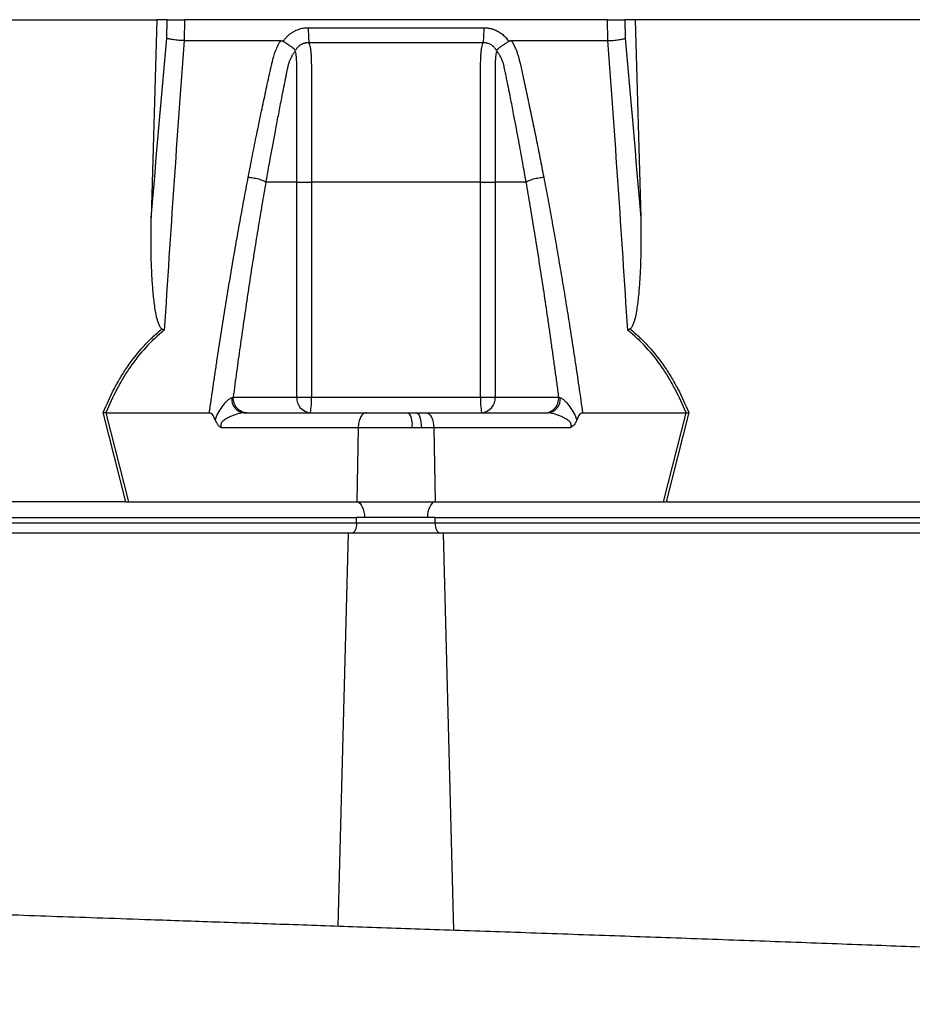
# Model space of a CAD drawing. Header units: millimetres. Extents: x 571 to 2569, y 611 to 2775.
# Tile 14 of 20: x 2029 to 2199, y 1122 to 1310. Entities that reach past the tile are written whole.
import ezdxf

# ---------------------------------------------------------------- set-up
doc = ezdxf.new("R2010")
doc.units = ezdxf.units.MM

msp = doc.modelspace()

# ---------------------------------------------------------------- linework, layer by layer
at = {"color": 7, "linetype": 'Continuous', "lineweight": 25}
for p, q in [((1998.71, 1309.61), (2055.1, 1309.61)), ((2055.1, 1309.61), (2054.02, 1271.81)), ((2057.04, 1309.61), (2055.1, 1309.61)), ((2057.01, 1306.06), (2057.04, 1309.61)), ((2060.33, 1309.61), (2060.29, 1305.61)), ((2141.08, 1309.61), (2060.33, 1309.61)), ((2141.12, 1305.61), (2141.08, 1309.61)), ((2144.36, 1309.61), (2144.4, 1306.06)), ((2146.31, 1309.61), (2144.36, 1309.61)), ((2146.31, 1309.61), (2147.39, 1271.81)), ((2202.7, 1309.61), (2146.31, 1309.61)), ((2079.2, 1305.47), (2079.29, 1305.61)), ((2122.12, 1305.61), (2122.21, 1305.47)), ((2081.77, 1278.61), (2075.87, 1278.61)), ((2081.77, 1237.61), (2081.77, 1278.61)), ((2084.56, 1278.61), (2084.56, 1237.61)), ((2116.85, 1237.61), (2116.85, 1278.61)), ((2125.54, 1278.61), (2119.64, 1278.61)), ((2119.64, 1278.61), (2119.64, 1237.61)), ((2069.64, 1237.61), (2081.77, 1237.61)), ((2081.77, 1237.61), (2084.56, 1237.61)), ((2084.56, 1237.61), (2116.85, 1237.61)), ((2116.85, 1237.61), (2119.64, 1237.61)), ((2119.64, 1237.61), (2131.77, 1237.61)), ((2049.17, 1217.61), (2044.83, 1234.63)), ((2045.35, 1234.61), (2049.69, 1217.6)), ((2045.37, 1234.61), (2065.1, 1234.61)), ((2071.68, 1234.61), (2095, 1234.61)), ((2095, 1234.61), (2103.14, 1234.61)), ((2103.14, 1234.61), (2104.55, 1234.61)), ((2104.55, 1234.61), (2106.41, 1234.61)), ((2106.41, 1234.61), (2129.73, 1234.61)), ((2136.31, 1234.61), (2156.04, 1234.61)), ((2151.72, 1217.6), (2156.05, 1234.61)), ((2156.58, 1234.63), (2152.24, 1217.61)), ((2093.5, 1231.71), (2067.47, 1231.71)), ((2093.5, 1231.71), (2093.26, 1217.6)), ((2103.78, 1231.71), (2093.5, 1231.71)), ((2105.56, 1231.71), (2103.78, 1231.71)), ((2107.91, 1231.71), (2105.56, 1231.71)), ((2107.91, 1231.71), (2108.15, 1217.6)), ((2133.94, 1231.71), (2107.91, 1231.71)), ((2048.87, 1217.61), (1996.07, 1217.61)), ((2049.69, 1217.6), (2093.26, 1217.6)), ((2093.26, 1217.6), (2108.15, 1217.6)), ((2108.15, 1217.6), (2151.72, 1217.6)), ((2152.54, 1217.61), (2205.33, 1217.61)), ((1851.2, 1214.61), (2093.2, 1214.61)), ((1851.2, 1213.61), (2093.2, 1213.61)), ((2094.7, 1214.61), (2093.2, 1214.61)), ((2093.2, 1213.61), (2093.2, 1214.61)), ((2093.2, 1213.61), (2108.2, 1213.61)), ((2106.7, 1214.61), (2094.7, 1214.61)), ((2108.2, 1214.61), (2106.7, 1214.61)), ((2108.2, 1214.61), (2350.2, 1214.61)), ((2108.2, 1213.61), (2108.2, 1214.61)), ((2108.2, 1213.61), (2350.2, 1213.61)), ((2091.63, 1211.61), (1849.63, 1211.61)), ((2109.78, 1211.61), (2091.63, 1211.61)), ((2351.78, 1211.61), (2109.78, 1211.61))]:
    msp.add_line(p, q, dxfattribs=at)
at = {"color": 8, "linetype": 'Continuous', "lineweight": 25}
for p, q in [((2089.66, 1136.61), (2091.63, 1211.61)), ((2111.77, 1135.85), (2109.78, 1211.61))]:
    msp.add_line(p, q, dxfattribs=at)
at = {"color": 7, "linetype": 'Continuous', "lineweight": 25, "flags": 128}
for points in [[(2104.55, 1234.61), (2104.74, 1234.55), (2104.93, 1234.39), (2105.1, 1234.12), (2105.25, 1233.76), (2105.38, 1233.33), (2105.47, 1232.83), (2105.53, 1232.28), (2105.56, 1231.71)], [(2106.41, 1234.61), (2106.69, 1234.55), (2106.97, 1234.39), (2107.22, 1234.12), (2107.45, 1233.76), (2107.64, 1233.33), (2107.78, 1232.83), (2107.87, 1232.28), (2107.91, 1231.71)], [(2093.26, 1217.6), (2093.54, 1217.53), (2093.81, 1217.35), (2094.06, 1217.06), (2094.28, 1216.69), (2094.46, 1216.24), (2094.59, 1215.73), (2094.68, 1215.18), (2094.7, 1214.61)], [(2108.15, 1217.6), (2107.87, 1217.53), (2107.59, 1217.35), (2107.34, 1217.06), (2107.13, 1216.69), (2106.95, 1216.24), (2106.81, 1215.73), (2106.73, 1215.18), (2106.7, 1214.61)], [(2093.2, 1213.61), (2093.18, 1213.22), (2093.13, 1212.84), (2093.04, 1212.49), (2092.91, 1212.19), (2092.76, 1211.94), (2092.59, 1211.76), (2092.4, 1211.64), (2092.2, 1211.61)], [(2109.2, 1211.61), (2109.01, 1211.64), (2108.82, 1211.76), (2108.65, 1211.94), (2108.5, 1212.19), (2108.37, 1212.49), (2108.28, 1212.84), (2108.22, 1213.22), (2108.2, 1213.61)]]:
    msp.add_lwpolyline(points, dxfattribs=at)
at = {"color": 7, "linetype": 'Continuous', "lineweight": 25}
for centre, radius, start, end in [((2072.04, 1237.28), 2.7, 175.7146, 262.3682), ((2084.58, 1237.42), 2.82, 176.1887, 265.5981), ((2072.57, 1236.86), 12.01, 349.188, 3.5658), ((2128.84, 1236.86), 12.01, 176.4342, 190.812), ((2116.82, 1237.42), 2.82, 274.4019, 3.8113), ((2129.37, 1237.28), 2.7, 277.6318, 4.2854), ((2099.94, 1232.38), 3.89, 350.0901, 34.8382)]:
    msp.add_arc(centre, radius, start, end, dxfattribs=at)
for centre, major_axis, start_param, end_param in [((2050.2, 1214.61), (16.23, -0.25), 1.637472, 1.655677), ((2151.21, 1214.61), (16.23, 0.25), 1.485915, 1.504121)]:
    msp.add_ellipse(centre, major_axis=major_axis, ratio=0.184165, start_param=start_param, end_param=end_param, dxfattribs=at)
for points, knots in [([(2057.04, 1309.61), (2057.16, 1309.61), (2057.33, 1309.61), (2057.78, 1309.61), (2058.04, 1309.61), (2058.49, 1309.61), (2058.65, 1309.61), (2058.97, 1309.61), (2059.13, 1309.61), (2059.64, 1309.61), (2059.99, 1309.61), (2060.33, 1309.61)], [0, 0, 0, 0, 0.25, 0.25, 0.5, 0.5, 0.625, 0.625, 0.75, 0.75, 1, 1, 1, 1]), ([(2141.08, 1309.61), (2141.42, 1309.61), (2141.77, 1309.61), (2142.45, 1309.61), (2142.77, 1309.61), (2143.22, 1309.61), (2143.36, 1309.61), (2143.62, 1309.61), (2143.74, 1309.61), (2144.07, 1309.61), (2144.25, 1309.61), (2144.36, 1309.61)], [0, 0, 0, 0, 0.25, 0.25, 0.5, 0.5, 0.625, 0.625, 0.75, 0.75, 1, 1, 1, 1]), ([(2079.29, 1305.61), (2079.34, 1305.67), (2079.43, 1305.81), (2079.58, 1306), (2079.73, 1306.18), (2079.89, 1306.36), (2080.06, 1306.53), (2080.23, 1306.69), (2080.42, 1306.84), (2080.61, 1306.99), (2080.8, 1307.12), (2081.01, 1307.25), (2081.22, 1307.37), (2081.44, 1307.49), (2081.73, 1307.62), (2082.1, 1307.77), (2082.55, 1307.91), (2083.02, 1308.01), (2083.49, 1308.07), (2083.81, 1308.07), (2083.97, 1308.08)], [0, 0, 0, 0, 0.044249, 0.088104, 0.131646, 0.174957, 0.218124, 0.261231, 0.304365, 0.347611, 0.391054, 0.434778, 0.478866, 0.523398, 0.568452, 0.654809, 0.74053, 0.826228, 0.912518, 1, 1, 1, 1]), ([(2083.97, 1308.08), (2083.97, 1307.79), (2083.97, 1307.5), (2083.98, 1306.91), (2083.99, 1306.63), (2084.01, 1306.1), (2084.03, 1305.87), (2084.06, 1305.48), (2084.07, 1305.33), (2084.09, 1305.22)], [0, 0, 0, 0, 0.25, 0.25, 0.5, 0.5, 0.75, 0.75, 1, 1, 1, 1]), ([(2117.44, 1308.08), (2117.44, 1307.79), (2117.44, 1307.5), (2117.43, 1306.91), (2117.42, 1306.63), (2117.4, 1306.1), (2117.38, 1305.87), (2117.35, 1305.48), (2117.34, 1305.33), (2117.32, 1305.22)], [0, 0, 0, 0, 0.25, 0.25, 0.5, 0.5, 0.75, 0.75, 1, 1, 1, 1]), ([(2117.44, 1308.08), (2117.52, 1308.08), (2117.68, 1308.07), (2117.92, 1308.06), (2118.15, 1308.03), (2118.39, 1308), (2118.62, 1307.96), (2118.85, 1307.9), (2119.08, 1307.84), (2119.3, 1307.77), (2119.53, 1307.68), (2119.81, 1307.56), (2120.16, 1307.4), (2120.55, 1307.17), (2120.91, 1306.91), (2121.25, 1306.62), (2121.57, 1306.31), (2121.86, 1305.97), (2122.03, 1305.73), (2122.12, 1305.61)], [0, 0, 0, 0, 0.043926, 0.087482, 0.130742, 0.173781, 0.216675, 0.259499, 0.302332, 0.345249, 0.388327, 0.431642, 0.51487, 0.596532, 0.677148, 0.757255, 0.837402, 0.918139, 1, 1, 1, 1]), ([(2060.29, 1305.61), (2059.95, 1305.62), (2059.6, 1305.63), (2058.92, 1305.69), (2058.59, 1305.72), (2058.15, 1305.78), (2058.01, 1305.81), (2057.75, 1305.85), (2057.63, 1305.88), (2057.41, 1305.93), (2057.31, 1305.95), (2057.14, 1306), (2057.07, 1306.03), (2057.01, 1306.06)], [0, 0, 0, 0, 0.25, 0.25, 0.5, 0.5, 0.625, 0.625, 0.75, 0.75, 0.875, 0.875, 1, 1, 1, 1]), ([(2141.12, 1305.61), (2141.46, 1305.62), (2141.81, 1305.63), (2142.49, 1305.69), (2142.81, 1305.72), (2143.26, 1305.78), (2143.4, 1305.81), (2143.66, 1305.85), (2143.78, 1305.88), (2144, 1305.93), (2144.1, 1305.95), (2144.27, 1306), (2144.34, 1306.03), (2144.4, 1306.06)], [0, 0, 0, 0, 0.25, 0.25, 0.5, 0.5, 0.625, 0.625, 0.75, 0.75, 0.875, 0.875, 1, 1, 1, 1]), ([(2060.31, 1305.61), (2059.61, 1296.46), (2058.94, 1287.28), (2057.68, 1268.86), (2057.07, 1259.62), (2056.5, 1250.37)], [0, 0, 0, 0, 0.5, 0.5, 1, 1, 1, 1]), ([(2072.52, 1279.57), (2072.65, 1280.25), (2072.91, 1281.63), (2073.32, 1283.68), (2073.72, 1285.71), (2074.13, 1287.74), (2074.67, 1290.35), (2075.34, 1293.55), (2076.02, 1296.71), (2076.57, 1299.22), (2076.9, 1300.71), (2077.15, 1301.77), (2077.3, 1302.37), (2077.45, 1302.89), (2077.61, 1303.39), (2077.82, 1303.92), (2078.08, 1304.49), (2078.36, 1305.05), (2078.58, 1305.42), (2078.69, 1305.61)], [0, 0, 0, 0, 0.077777, 0.1552, 0.232272, 0.308995, 0.385372, 0.530526, 0.674474, 0.747423, 0.819615, 0.846383, 0.869761, 0.889755, 0.906383, 0.929523, 0.9528, 0.976272, 1, 1, 1, 1]), ([(2078.69, 1305.61), (2078.72, 1305.6), (2078.8, 1305.6), (2078.91, 1305.59), (2079.01, 1305.56), (2079.11, 1305.52), (2079.17, 1305.49), (2079.2, 1305.47)], [0, 0, 0, 0, 0.212576, 0.416535, 0.614103, 0.807726, 1, 1, 1, 1]), ([(2079.2, 1305.47), (2079.25, 1305.44), (2079.35, 1305.38), (2079.49, 1305.29), (2079.62, 1305.21), (2079.76, 1305.12), (2079.89, 1305.04), (2080.01, 1304.96), (2080.13, 1304.88), (2080.24, 1304.8), (2080.4, 1304.69), (2080.59, 1304.56), (2080.8, 1304.4), (2080.98, 1304.27), (2081.13, 1304.15), (2081.25, 1304.05), (2081.34, 1303.97), (2081.41, 1303.89), (2081.46, 1303.83), (2081.49, 1303.77), (2081.5, 1303.72), (2081.51, 1303.7)], [0, 0, 0, 0, 0.048717, 0.096614, 0.143569, 0.18947, 0.234212, 0.277701, 0.319851, 0.360589, 0.399847, 0.496372, 0.584985, 0.665278, 0.737075, 0.800396, 0.855408, 0.902399, 0.941768, 0.974049, 1, 1, 1, 1]), ([(2084.09, 1305.22), (2084.03, 1305.22), (2083.92, 1305.22), (2083.75, 1305.21), (2083.58, 1305.19), (2083.42, 1305.16), (2083.26, 1305.12), (2083.1, 1305.07), (2082.94, 1305.01), (2082.7, 1304.9), (2082.42, 1304.74), (2082.12, 1304.5), (2081.89, 1304.27), (2081.72, 1304.05), (2081.6, 1303.86), (2081.55, 1303.75), (2081.52, 1303.7)], [0, 0, 0, 0, 0.053547, 0.106992, 0.160359, 0.213674, 0.266961, 0.320245, 0.373552, 0.426905, 0.564401, 0.685189, 0.789243, 0.876461, 0.946727, 1, 1, 1, 1]), ([(2117.32, 1305.22), (2116.03, 1305.22), (2113.28, 1305.22), (2109.3, 1305.22), (2105.08, 1305.22), (2102.21, 1305.22), (2099.2, 1305.22), (2096.33, 1305.22), (2092.11, 1305.22), (2088.12, 1305.22), (2085.38, 1305.22), (2084.09, 1305.22)], [0.758909, 0.758909, 0.758909, 0.758909, 0.7820302, 0.8131687, 0.8443073, 0.8754458, 0.8754458, 0.9065844, 0.9377229, 0.9688615, 0.9919828, 0.9919828, 0.9919828, 0.9919828]), ([(2084.09, 1305.22), (2084.14, 1305.1), (2084.18, 1304.97), (2084.27, 1304.65), (2084.3, 1304.47), (2084.37, 1304.08), (2084.4, 1303.86), (2084.45, 1303.39), (2084.47, 1303.15), (2084.51, 1302.63), (2084.52, 1302.36), (2084.54, 1301.81), (2084.55, 1301.52), (2084.55, 1301.09), (2084.56, 1300.95), (2084.56, 1300.66), (2084.56, 1300.51), (2084.56, 1300.08), (2084.56, 1297.47), (2084.56, 1294.86), (2084.56, 1287.89), (2084.56, 1283.25), (2084.56, 1278.61)], [0, 0, 0, 0, 0.03125, 0.03125, 0.0625, 0.0625, 0.09375, 0.09375, 0.125, 0.125, 0.15625, 0.15625, 0.1875, 0.1875, 0.203125, 0.203125, 0.21875, 0.21875, 0.25, 0.5, 0.5, 1, 1, 1, 1]), ([(2116.85, 1278.61), (2116.85, 1283.25), (2116.85, 1287.89), (2116.85, 1294.86), (2116.85, 1297.47), (2116.85, 1300.08), (2116.85, 1300.52), (2116.85, 1300.66), (2116.85, 1300.95), (2116.85, 1301.1), (2116.86, 1301.53), (2116.87, 1301.81), (2116.89, 1302.36), (2116.9, 1302.64), (2116.94, 1303.15), (2116.96, 1303.4), (2117.01, 1303.86), (2117.04, 1304.08), (2117.1, 1304.47), (2117.14, 1304.65), (2117.22, 1304.97), (2117.27, 1305.11), (2117.32, 1305.22)], [0, 0, 0, 0, 0.5, 0.5, 0.75, 0.78125, 0.78125, 0.796875, 0.796875, 0.8125, 0.8125, 0.84375, 0.84375, 0.875, 0.875, 0.90625, 0.90625, 0.9375, 0.9375, 0.96875, 0.96875, 1, 1, 1, 1]), ([(2119.89, 1303.7), (2119.87, 1303.73), (2119.83, 1303.81), (2119.75, 1303.95), (2119.65, 1304.1), (2119.52, 1304.26), (2119.35, 1304.44), (2119.15, 1304.61), (2118.91, 1304.79), (2118.62, 1304.95), (2118.32, 1305.07), (2117.99, 1305.16), (2117.66, 1305.21), (2117.43, 1305.22), (2117.32, 1305.22)], [0, 0, 0, 0, 0.0385004, 0.0865115, 0.1440383, 0.2110463, 0.287486, 0.3733123, 0.4685004, 0.5730579, 0.6790438, 0.7853984, 0.8923179, 1, 1, 1, 1]), ([(2119.9, 1303.7), (2119.9, 1303.72), (2119.91, 1303.75), (2119.93, 1303.79), (2119.95, 1303.83), (2119.98, 1303.87), (2120.03, 1303.92), (2120.08, 1303.98), (2120.14, 1304.03), (2120.22, 1304.1), (2120.31, 1304.17), (2120.41, 1304.26), (2120.53, 1304.35), (2120.67, 1304.45), (2120.82, 1304.56), (2121, 1304.68), (2121.2, 1304.82), (2121.42, 1304.97), (2121.67, 1305.13), (2121.93, 1305.3), (2122.11, 1305.41), (2122.21, 1305.47)], [0, 0, 0, 0, 0.017192, 0.037345, 0.060751, 0.087633, 0.118168, 0.152501, 0.190751, 0.233016, 0.279364, 0.329835, 0.384429, 0.443107, 0.505774, 0.572278, 0.648628, 0.730166, 0.816364, 0.906569, 1, 1, 1, 1]), ([(2122.21, 1305.47), (2122.23, 1305.49), (2122.28, 1305.51), (2122.36, 1305.55), (2122.45, 1305.57), (2122.54, 1305.59), (2122.63, 1305.6), (2122.69, 1305.61), (2122.72, 1305.61)], [0, 0, 0, 0, 0.160202, 0.321039, 0.484027, 0.650625, 0.822199, 1, 1, 1, 1]), ([(2122.72, 1305.61), (2122.78, 1305.5), (2122.91, 1305.29), (2123.08, 1304.98), (2123.24, 1304.66), (2123.4, 1304.34), (2123.54, 1304.02), (2123.67, 1303.7), (2123.8, 1303.38), (2123.91, 1303.05), (2124.04, 1302.63), (2124.2, 1302.05), (2124.4, 1301.19), (2124.63, 1300.13), (2124.9, 1298.92), (2125.34, 1296.91), (2125.95, 1294.09), (2126.71, 1290.49), (2127.45, 1286.87), (2128.18, 1283.23), (2128.65, 1280.79), (2128.89, 1279.57)], [0, 0, 0, 0, 0.0134228, 0.0267382, 0.0399565, 0.0530881, 0.0661437, 0.0791341, 0.0920702, 0.1049632, 0.1178244, 0.141662, 0.1728313, 0.2170572, 0.2634911, 0.3121266, 0.4491557, 0.58733, 0.7237611, 0.8613131, 1, 1, 1, 1]), ([(2144.91, 1250.37), (2144.34, 1259.62), (2143.73, 1268.86), (2142.47, 1287.28), (2141.8, 1296.46), (2141.1, 1305.61)], [0, 0, 0, 0, 0.5, 0.5, 1, 1, 1, 1]), ([(2081.42, 1303.58), (2081.36, 1303.51), (2081.26, 1303.37), (2081.12, 1303.15), (2080.98, 1302.93), (2080.86, 1302.71), (2080.74, 1302.49), (2080.63, 1302.27), (2080.53, 1302.06), (2080.44, 1301.84), (2080.35, 1301.63), (2080.28, 1301.41), (2080.21, 1301.2), (2080.15, 1301), (2080.08, 1300.75), (2080.02, 1300.46), (2079.94, 1300.13), (2079.87, 1299.8), (2079.8, 1299.46), (2079.75, 1299.18), (2079.71, 1298.94), (2079.66, 1298.71), (2079.6, 1298.4), (2079.52, 1298.01), (2079.35, 1297.18), (2079.1, 1295.94), (2078.78, 1294.34), (2078.48, 1292.79), (2078.1, 1290.81), (2077.64, 1288.42), (2077.13, 1285.68), (2076.67, 1283.14), (2076.25, 1280.81), (2075.99, 1279.32), (2075.87, 1278.61)], [0, 0, 0, 0, 0.010662, 0.021198, 0.031594, 0.041839, 0.051919, 0.061821, 0.071533, 0.08104, 0.09033, 0.099392, 0.108213, 0.116783, 0.125091, 0.138719, 0.152205, 0.165558, 0.178786, 0.1919, 0.198167, 0.207477, 0.219813, 0.235151, 0.25346, 0.319418, 0.382864, 0.443812, 0.502275, 0.618272, 0.726011, 0.825493, 0.916782, 1, 1, 1, 1]), ([(2081.77, 1278.61), (2081.77, 1282.84), (2081.77, 1287.07), (2081.77, 1293.42), (2081.77, 1296.06), (2081.77, 1298.97), (2081.77, 1299.9), (2081.77, 1300.29), (2081.77, 1300.56), (2081.77, 1300.69), (2081.77, 1301.09), (2081.77, 1301.35), (2081.75, 1301.86), (2081.74, 1302.11), (2081.7, 1302.58), (2081.67, 1302.81), (2081.62, 1303.11), (2081.6, 1303.2), (2081.55, 1303.37), (2081.51, 1303.45), (2081.48, 1303.51)], [0, 0, 0, 0, 0.5, 0.5, 0.75, 0.8125, 0.84375, 0.859375, 0.859375, 0.875, 0.875, 0.90625, 0.90625, 0.9375, 0.9375, 0.96875, 0.96875, 0.984375, 0.984375, 1, 1, 1, 1]), ([(2119.94, 1303.52), (2119.86, 1303.41), (2119.81, 1303.23), (2119.74, 1302.84), (2119.71, 1302.61), (2119.67, 1302.14), (2119.66, 1301.89), (2119.64, 1301.38), (2119.64, 1301.12), (2119.64, 1300.72), (2119.64, 1300.59), (2119.64, 1300.33), (2119.64, 1299.93), (2119.64, 1299), (2119.64, 1296.09), (2119.64, 1289.2), (2119.64, 1282.84), (2119.64, 1278.61)], [0, 0, 0, 0, 0.03125, 0.03125, 0.0625, 0.0625, 0.09375, 0.09375, 0.125, 0.125, 0.140625, 0.140625, 0.15625, 0.1875, 0.25, 0.5, 1, 1, 1, 1]), ([(2125.54, 1278.61), (2125.32, 1279.83), (2124.86, 1282.47), (2124.09, 1286.69), (2123.43, 1290.19), (2122.93, 1292.79), (2122.63, 1294.33), (2122.31, 1295.93), (2122.06, 1297.19), (2121.87, 1298.1), (2121.76, 1298.64), (2121.65, 1299.18), (2121.54, 1299.71), (2121.43, 1300.25), (2121.34, 1300.68), (2121.27, 1301), (2121.2, 1301.23), (2121.12, 1301.47), (2121.03, 1301.71), (2120.93, 1301.96), (2120.81, 1302.22), (2120.68, 1302.49), (2120.53, 1302.76), (2120.37, 1303.04), (2120.19, 1303.31), (2120.06, 1303.49), (2119.99, 1303.58)], [0, 0, 0, 0, 0.143085, 0.308796, 0.497427, 0.555835, 0.616742, 0.680167, 0.746121, 0.767405, 0.788723, 0.810074, 0.831456, 0.852865, 0.874301, 0.883002, 0.892336, 0.902282, 0.912815, 0.923904, 0.935514, 0.947608, 0.960145, 0.973084, 0.986383, 1, 1, 1, 1]), ([(2065.1, 1234.61), (2065.22, 1235.44), (2065.45, 1237.11), (2065.82, 1239.61), (2066.18, 1242.08), (2066.55, 1244.55), (2066.92, 1246.99), (2067.3, 1249.42), (2067.68, 1251.84), (2068.06, 1254.24), (2068.45, 1256.62), (2068.84, 1258.98), (2069.23, 1261.34), (2069.63, 1263.67), (2070.03, 1265.99), (2070.44, 1268.29), (2070.84, 1270.58), (2071.26, 1272.85), (2071.67, 1275.1), (2072.09, 1277.34), (2072.37, 1278.82), (2072.52, 1279.57)], [0, 0, 0, 0, 0.055211, 0.110128, 0.164753, 0.219086, 0.273129, 0.326884, 0.38035, 0.43353, 0.486425, 0.539036, 0.591365, 0.643413, 0.695181, 0.746671, 0.797884, 0.848822, 0.899487, 0.949879, 1, 1, 1, 1]), ([(2072.52, 1279.57), (2072.81, 1279.54), (2073.13, 1279.5), (2073.79, 1279.38), (2074.13, 1279.31), (2074.76, 1279.13), (2075.04, 1279.02), (2075.53, 1278.81), (2075.72, 1278.71), (2075.87, 1278.61)], [0, 0, 0, 0, 0.25, 0.25, 0.5, 0.5, 0.75, 0.75, 1, 1, 1, 1]), ([(2125.54, 1278.61), (2125.68, 1278.71), (2125.88, 1278.81), (2126.36, 1279.02), (2126.65, 1279.13), (2127.28, 1279.31), (2127.61, 1279.38), (2128.27, 1279.5), (2128.6, 1279.54), (2128.89, 1279.57)], [0, 0, 0, 0, 0.25, 0.25, 0.5, 0.5, 0.75, 0.75, 1, 1, 1, 1]), ([(2128.89, 1279.57), (2129.02, 1278.9), (2129.28, 1277.55), (2129.66, 1275.53), (2130.03, 1273.49), (2130.41, 1271.44), (2130.78, 1269.38), (2131.15, 1267.31), (2131.51, 1265.22), (2131.87, 1263.12), (2132.23, 1261), (2132.59, 1258.87), (2132.94, 1256.73), (2133.29, 1254.58), (2133.64, 1252.41), (2133.98, 1250.23), (2134.33, 1248.04), (2134.66, 1245.83), (2135, 1243.61), (2135.33, 1241.38), (2135.66, 1239.13), (2135.99, 1236.87), (2136.2, 1235.36), (2136.31, 1234.61)], [0, 0, 0, 0, 0.045336, 0.090894, 0.136674, 0.182678, 0.228907, 0.275362, 0.322044, 0.368954, 0.416093, 0.463462, 0.511063, 0.558896, 0.606962, 0.655262, 0.703798, 0.752569, 0.801578, 0.850824, 0.900309, 0.950034, 1, 1, 1, 1]), ([(2075.87, 1278.61), (2075.75, 1277.9), (2075.5, 1276.47), (2075.13, 1274.32), (2074.77, 1272.15), (2074.41, 1269.97), (2074.05, 1267.77), (2073.69, 1265.55), (2073.34, 1263.32), (2072.99, 1261.07), (2072.64, 1258.8), (2072.3, 1256.51), (2071.96, 1254.21), (2071.62, 1251.89), (2071.28, 1249.55), (2070.95, 1247.19), (2070.62, 1244.82), (2070.29, 1242.43), (2069.96, 1240.02), (2069.75, 1238.41), (2069.64, 1237.61)], [0, 0, 0, 0, 0.052635, 0.105609, 0.158921, 0.212573, 0.266566, 0.320902, 0.375581, 0.430604, 0.485973, 0.541688, 0.597751, 0.654162, 0.710923, 0.768034, 0.825496, 0.883311, 0.941478, 1, 1, 1, 1]), ([(2081.77, 1278.61), (2082.05, 1278.61), (2082.46, 1278.61), (2083.44, 1278.61), (2084, 1278.61), (2084.56, 1278.61)], [0, 0, 0, 0, 0.5, 0.5, 1, 1, 1, 1]), ([(2116.85, 1278.61), (2117.4, 1278.61), (2117.97, 1278.61), (2118.95, 1278.61), (2119.36, 1278.61), (2119.64, 1278.61)], [0, 0, 0, 0, 0.5, 0.5, 1, 1, 1, 1]), ([(2131.77, 1237.61), (2131.66, 1238.46), (2131.43, 1240.17), (2131.08, 1242.71), (2130.73, 1245.24), (2130.38, 1247.75), (2130.03, 1250.24), (2129.67, 1252.71), (2129.31, 1255.16), (2128.95, 1257.59), (2128.58, 1260), (2128.21, 1262.39), (2127.84, 1264.77), (2127.46, 1267.12), (2127.08, 1269.45), (2126.7, 1271.77), (2126.32, 1274.07), (2125.93, 1276.34), (2125.67, 1277.85), (2125.54, 1278.61)], [0, 0, 0, 0, 0.061953, 0.123509, 0.18467, 0.245435, 0.305808, 0.365787, 0.425376, 0.484574, 0.543383, 0.601804, 0.659839, 0.717488, 0.774753, 0.831636, 0.888137, 0.944258, 1, 1, 1, 1]), ([(2056.05, 1250.6), (2055.95, 1250.65), (2055.88, 1250.73), (2055.74, 1250.91), (2055.68, 1251), (2055.53, 1251.29), (2055.45, 1251.5), (2055.23, 1252.13), (2055.12, 1252.56), (2054.93, 1253.44), (2054.85, 1253.88), (2054.7, 1254.76), (2054.64, 1255.21), (2054.47, 1256.54), (2054.38, 1257.43), (2054.24, 1259.22), (2054.18, 1260.12), (2054.03, 1262.81), (2053.98, 1264.6), (2053.95, 1268.21), (2053.97, 1270.01), (2054.02, 1271.81)], [0, 0, 0, 0, 0.015625, 0.015625, 0.03125, 0.03125, 0.0625, 0.0625, 0.125, 0.125, 0.1875, 0.1875, 0.25, 0.25, 0.375, 0.375, 0.5, 0.5, 0.75, 0.75, 1, 1, 1, 1]), ([(2147.39, 1271.81), (2147.44, 1270.01), (2147.46, 1268.21), (2147.42, 1264.6), (2147.37, 1262.8), (2147.23, 1260.11), (2147.17, 1259.21), (2147.02, 1257.42), (2146.94, 1256.53), (2146.77, 1255.19), (2146.7, 1254.75), (2146.56, 1253.86), (2146.48, 1253.42), (2146.29, 1252.55), (2146.18, 1252.12), (2145.96, 1251.49), (2145.88, 1251.29), (2145.72, 1251), (2145.67, 1250.91), (2145.53, 1250.73), (2145.45, 1250.65), (2145.36, 1250.6)], [0, 0, 0, 0, 0.25, 0.25, 0.5, 0.5, 0.625, 0.625, 0.75, 0.75, 0.8125, 0.8125, 0.875, 0.875, 0.9375, 0.9375, 0.96875, 0.96875, 0.984375, 0.984375, 1, 1, 1, 1]), ([(2044.83, 1234.63), (2045.46, 1236.16), (2046.16, 1237.67), (2047.31, 1239.87), (2047.71, 1240.59), (2048.56, 1242.01), (2049, 1242.71), (2050.39, 1244.74), (2051.4, 1246.03), (2053.05, 1247.85), (2053.62, 1248.43), (2054.81, 1249.56), (2055.42, 1250.09), (2056.05, 1250.6)], [0, 0, 0, 0, 0.25, 0.25, 0.375, 0.375, 0.5, 0.5, 0.75, 0.75, 0.875, 0.875, 1, 1, 1, 1]), ([(2056.5, 1250.37), (2055.23, 1249.36), (2054.06, 1248.27), (2051.88, 1245.91), (2050.89, 1244.64), (2049.51, 1242.63), (2049.06, 1241.94), (2048.22, 1240.53), (2047.82, 1239.82), (2046.68, 1237.63), (2045.99, 1236.13), (2045.37, 1234.61)], [0, 0, 0, 0, 0.25, 0.25, 0.5, 0.5, 0.625, 0.625, 0.75, 0.75, 1, 1, 1, 1]), ([(2156.04, 1234.61), (2155.42, 1236.13), (2154.73, 1237.63), (2153.59, 1239.81), (2153.19, 1240.53), (2152.35, 1241.94), (2151.91, 1242.63), (2150.53, 1244.64), (2149.53, 1245.91), (2147.35, 1248.27), (2146.18, 1249.36), (2144.91, 1250.37)], [0, 0, 0, 0, 0.25, 0.25, 0.375, 0.375, 0.5, 0.5, 0.75, 0.75, 1, 1, 1, 1]), ([(2145.36, 1250.6), (2145.99, 1250.09), (2146.6, 1249.55), (2147.79, 1248.43), (2148.36, 1247.85), (2150.01, 1246.03), (2151.02, 1244.74), (2152.41, 1242.7), (2152.85, 1242), (2153.7, 1240.58), (2154.1, 1239.86), (2155.25, 1237.67), (2155.95, 1236.16), (2156.58, 1234.63)], [0, 0, 0, 0, 0.125, 0.125, 0.25, 0.25, 0.5, 0.5, 0.625, 0.625, 0.75, 0.75, 1, 1, 1, 1]), ([(2066.21, 1233.2), (2066.35, 1233.66), (2066.54, 1234.11), (2067, 1234.96), (2067.25, 1235.36), (2067.8, 1236.12), (2068.1, 1236.48), (2068.56, 1236.95), (2068.72, 1237.09), (2069.03, 1237.33), (2069.19, 1237.43), (2069.34, 1237.48)], [0, 0, 0, 0, 0.25, 0.25, 0.5, 0.5, 0.75, 0.75, 0.875, 0.875, 1, 1, 1, 1]), ([(2072.24, 1234.61), (2071.9, 1234.61), (2071.56, 1234.68), (2070.93, 1234.98), (2070.64, 1235.21), (2070.16, 1235.76), (2069.97, 1236.09), (2069.71, 1236.82), (2069.64, 1237.21), (2069.64, 1237.61)], [0, 0, 0, 0, 0.25, 0.25, 0.5, 0.5, 0.75, 0.75, 1, 1, 1, 1]), ([(2129.17, 1234.61), (2129.51, 1234.61), (2129.85, 1234.68), (2130.48, 1234.98), (2130.77, 1235.21), (2131.25, 1235.76), (2131.44, 1236.09), (2131.7, 1236.82), (2131.77, 1237.21), (2131.77, 1237.61)], [0, 0, 0, 0, 0.25, 0.25, 0.5, 0.5, 0.75, 0.75, 1, 1, 1, 1]), ([(2132.07, 1237.48), (2132.22, 1237.43), (2132.37, 1237.33), (2132.69, 1237.09), (2132.85, 1236.95), (2133.31, 1236.48), (2133.61, 1236.12), (2134.16, 1235.36), (2134.41, 1234.96), (2134.86, 1234.11), (2135.06, 1233.66), (2135.2, 1233.2)], [0, 0, 0, 0, 0.125, 0.125, 0.25, 0.25, 0.5, 0.5, 0.75, 0.75, 1, 1, 1, 1]), ([(2066.21, 1233.2), (2066.1, 1233.5), (2065.97, 1233.8), (2065.72, 1234.2), (2065.63, 1234.33), (2065.45, 1234.48), (2065.39, 1234.52), (2065.26, 1234.58), (2065.19, 1234.6), (2065.11, 1234.61)], [0, 0, 0, 0, 0.5, 0.5, 0.75, 0.75, 0.875, 0.875, 1, 1, 1, 1]), ([(2071.68, 1234.61), (2071.63, 1234.61), (2071.58, 1234.6), (2071.48, 1234.6), (2071.43, 1234.59), (2071.27, 1234.57), (2071.16, 1234.55), (2070.82, 1234.49), (2070.59, 1234.42), (2069.89, 1234.2), (2069.41, 1234.02), (2068.74, 1233.69), (2068.51, 1233.58), (2068.08, 1233.32), (2067.87, 1233.18), (2067.59, 1232.93), (2067.5, 1232.83), (2067.36, 1232.63), (2067.3, 1232.51), (2067.25, 1232.27), (2067.27, 1232.14), (2067.34, 1231.91), (2067.4, 1231.81), (2067.47, 1231.71)], [0, 0, 0, 0, 0.03125, 0.03125, 0.0625, 0.0625, 0.125, 0.125, 0.25, 0.25, 0.5, 0.5, 0.625, 0.625, 0.75, 0.75, 0.8125, 0.8125, 0.875, 0.875, 0.9375, 0.9375, 1, 1, 1, 1]), ([(2095, 1234.61), (2094.83, 1234.61), (2094.64, 1234.54), (2094.28, 1234.26), (2094.11, 1234.04), (2093.81, 1233.48), (2093.7, 1233.14), (2093.55, 1232.43), (2093.51, 1232.06), (2093.5, 1231.71)], [0, 0, 0, 0, 0.25, 0.25, 0.5, 0.5, 0.75, 0.75, 1, 1, 1, 1]), ([(2133.94, 1231.71), (2134.01, 1231.81), (2134.07, 1231.91), (2134.14, 1232.14), (2134.15, 1232.27), (2134.11, 1232.51), (2134.05, 1232.63), (2133.9, 1232.83), (2133.82, 1232.92), (2133.54, 1233.18), (2133.33, 1233.32), (2132.89, 1233.58), (2132.67, 1233.69), (2132, 1234.02), (2131.52, 1234.2), (2130.82, 1234.42), (2130.59, 1234.49), (2130.25, 1234.55), (2130.14, 1234.57), (2129.93, 1234.6), (2129.82, 1234.61), (2129.73, 1234.61)], [0, 0, 0, 0, 0.0625, 0.0625, 0.125, 0.125, 0.1875, 0.1875, 0.25, 0.25, 0.375, 0.375, 0.5, 0.5, 0.75, 0.75, 0.875, 0.875, 0.9375, 0.9375, 1, 1, 1, 1]), ([(2136.31, 1234.61), (2136.16, 1234.61), (2136.02, 1234.53), (2135.79, 1234.33), (2135.69, 1234.21), (2135.52, 1233.94), (2135.45, 1233.79), (2135.31, 1233.5), (2135.25, 1233.35), (2135.2, 1233.2)], [0, 0, 0, 0, 0.25, 0.25, 0.5, 0.5, 0.75, 0.75, 1, 1, 1, 1]), ([(2066.21, 1233.2), (2066.27, 1233.03), (2066.34, 1232.88), (2066.51, 1232.58), (2066.61, 1232.44), (2066.83, 1232.19), (2066.94, 1232.08), (2067.2, 1231.88), (2067.33, 1231.79), (2067.47, 1231.71)], [0, 0, 0, 0, 0.25, 0.25, 0.5, 0.5, 0.75, 0.75, 1, 1, 1, 1]), ([(2135.2, 1233.2), (2135.14, 1233.03), (2135.06, 1232.88), (2134.9, 1232.58), (2134.8, 1232.44), (2134.58, 1232.19), (2134.46, 1232.08), (2134.21, 1231.88), (2134.08, 1231.79), (2133.94, 1231.71)], [0, 0, 0, 0, 0.25, 0.25, 0.5, 0.5, 0.75, 0.75, 1, 1, 1, 1]), ([(2558.37, 1048.09), (2557.86, 1050.68), (2556.86, 1055.71), (2554.53, 1062.79), (2551.83, 1069.15), (2548.88, 1074.76), (2545.84, 1079.61), (2542.7, 1083.92), (2539.63, 1087.63), (2536.73, 1090.74), (2534.14, 1093.26), (2531.65, 1095.5), (2528.47, 1098.12), (2524.68, 1100.91), (2520.46, 1103.61), (2516.65, 1105.75), (2513.18, 1107.49), (2509.87, 1108.97), (2506.57, 1110.29), (2503.27, 1111.47), (2500.23, 1112.43), (2497.62, 1113.18), (2495.3, 1113.79), (2493.18, 1114.3), (2491.41, 1114.7), (2489.89, 1115.02), (2488.35, 1115.34), (2486.56, 1115.68), (2484.42, 1116.07), (2482.13, 1116.45), (2479.88, 1116.81), (2477.71, 1117.13), (2475.33, 1117.46), (2472.78, 1117.8), (2470.09, 1118.14), (2467.5, 1118.45), (2465.07, 1118.72), (2462.8, 1118.97), (2460.56, 1119.2), (2458.18, 1119.44), (2455.49, 1119.7), (2452.5, 1119.97), (2449.25, 1120.26), (2445.86, 1120.54), (2442.51, 1120.82), (2438.71, 1121.12), (2434.52, 1121.44), (2429.91, 1121.77), (2425.23, 1122.11), (2420.22, 1122.45), (2414.82, 1122.81), (2409.01, 1123.19), (2401.76, 1123.64), (2393.03, 1124.16), (2383.02, 1124.73), (2372.91, 1125.28), (2362.56, 1125.83), (2351.86, 1126.37), (2340.99, 1126.9), (2330.08, 1127.41), (2319.42, 1127.88), (2308.9, 1128.34), (2298.62, 1128.78), (2288.41, 1129.2), (2278, 1129.63), (2266.99, 1130.08), (2255.28, 1130.55), (2242.81, 1131.04), (2229.56, 1131.56), (2215.78, 1132.09), (2201.48, 1132.63), (2186.64, 1133.19), (2171.14, 1133.76), (2155.34, 1134.33), (2139.41, 1134.89), (2123.7, 1135.44), (2108.3, 1135.97), (2093.61, 1136.48), (2079.67, 1136.96), (2066.52, 1137.41), (2054.96, 1137.81), (2044.89, 1138.16), (2036.1, 1138.46), (2027.26, 1138.77), (2017.9, 1139.09), (2007.63, 1139.45), (1996.59, 1139.84), (1984.83, 1140.25), (1972.47, 1140.68), (1959.43, 1141.14), (1947.64, 1141.56), (1937.42, 1141.92), (1929.13, 1142.21), (1921.4, 1142.48), (1914.32, 1142.73), (1907.75, 1142.95), (1901.69, 1143.16), (1896.03, 1143.36), (1890.65, 1143.55), (1885.33, 1143.74), (1879.89, 1143.94), (1873.24, 1144.18), (1865.36, 1144.48), (1856.16, 1144.84), (1847.38, 1145.2), (1838.95, 1145.54), (1830.85, 1145.87), (1822.69, 1146.19), (1814.98, 1146.5), (1809.03, 1146.72), (1804.7, 1146.89), (1801.5, 1147.01), (1798.13, 1147.15), (1794.53, 1147.3), (1790.9, 1147.46), (1787.53, 1147.61), (1784.26, 1147.77), (1781.22, 1147.93), (1778.5, 1148.08), (1776.17, 1148.22), (1773.76, 1148.36), (1771, 1148.54), (1768.06, 1148.75), (1765.12, 1148.98), (1762.3, 1149.23), (1759.69, 1149.5), (1757.42, 1149.76), (1755.53, 1150.02), (1753.94, 1150.27), (1752.34, 1150.55), (1750.76, 1150.88), (1749.12, 1151.25), (1747.5, 1151.64), (1745.53, 1152.11), (1743.27, 1152.66), (1740.82, 1153.24), (1738.37, 1153.8), (1735.39, 1154.47), (1732.1, 1155.18), (1728.72, 1155.89), (1725.41, 1156.55), (1722.25, 1157.16), (1719.17, 1157.73), (1716.11, 1158.29), (1713.12, 1158.82), (1709.99, 1159.37), (1706.44, 1159.98), (1703.19, 1160.53), (1700.53, 1160.98), (1698.76, 1161.28), (1697.24, 1161.53), (1695.97, 1161.74), (1694.91, 1161.92), (1693.87, 1162.09), (1692.52, 1162.31), (1690.6, 1162.63), (1688.06, 1163.05), (1684.91, 1163.56), (1681.15, 1164.17), (1678.43, 1164.61), (1676.98, 1164.85)], [0, 0, 0, 0, 0.006334, 0.012291, 0.017828, 0.022904, 0.027486, 0.031546, 0.0357, 0.039049, 0.041775, 0.044499, 0.047274, 0.051979, 0.056271, 0.060177, 0.063983, 0.067847, 0.072336, 0.077178, 0.081649, 0.085931, 0.090942, 0.094847, 0.098266, 0.101208, 0.103989, 0.107937, 0.112601, 0.117643, 0.122595, 0.127471, 0.132326, 0.138235, 0.143899, 0.149178, 0.154005, 0.158288, 0.162347, 0.167016, 0.171873, 0.177284, 0.183145, 0.188839, 0.194263, 0.199417, 0.20678, 0.213513, 0.220199, 0.227193, 0.234489, 0.242088, 0.249998, 0.262195, 0.274411, 0.286597, 0.298712, 0.310715, 0.322564, 0.333347, 0.343704, 0.353642, 0.363159, 0.372248, 0.381566, 0.391334, 0.401648, 0.412521, 0.423983, 0.436073, 0.448078, 0.460651, 0.473756, 0.486878, 0.499514, 0.512395, 0.52473, 0.536494, 0.547661, 0.558204, 0.568113, 0.575475, 0.582478, 0.589309, 0.596808, 0.605097, 0.614187, 0.623593, 0.633673, 0.64438, 0.655667, 0.663048, 0.670242, 0.676911, 0.683069, 0.688723, 0.694173, 0.699065, 0.703667, 0.708393, 0.71325, 0.718239, 0.726354, 0.734814, 0.743831, 0.751236, 0.759129, 0.767504, 0.775407, 0.782401, 0.785905, 0.789161, 0.792889, 0.797265, 0.801687, 0.805795, 0.809589, 0.814039, 0.817696, 0.820572, 0.823551, 0.827432, 0.832205, 0.83701, 0.842488, 0.848617, 0.854726, 0.860567, 0.866127, 0.871391, 0.879019, 0.885852, 0.891909, 0.897289, 0.902056, 0.905314, 0.909352, 0.914109, 0.919158, 0.924339, 0.929033, 0.933514, 0.93821, 0.942839, 0.947273, 0.952032, 0.957426, 0.963648, 0.966542, 0.969093, 0.971267, 0.973067, 0.974495, 0.975735, 0.977581, 0.980413, 0.984079, 0.988571, 0.99388, 1, 1, 1, 1])]:
    msp.add_open_spline(points, degree=3, knots=knots, dxfattribs=at)
for points in [[(2083.97, 1308.08), (2095.11, 1308.08), (2106.3, 1308.08), (2117.44, 1308.08)], [(2054.02, 1271.81), (2054.95, 1283.27), (2055.95, 1294.69), (2057.01, 1306.06)], [(2144.4, 1306.06), (2145.46, 1294.69), (2146.45, 1283.27), (2147.39, 1271.81)], [(2060.3, 1305.61), (2063.35, 1305.61), (2069.47, 1305.61), (2075.61, 1305.61), (2078.69, 1305.61)], [(2122.72, 1305.61), (2125.8, 1305.61), (2131.94, 1305.61), (2138.06, 1305.61), (2141.11, 1305.61)], [(2116.85, 1278.61), (2106.1, 1278.61), (2095.31, 1278.61), (2084.56, 1278.61)], [(2056.05, 1250.6), (2056.2, 1250.52), (2056.35, 1250.44), (2056.5, 1250.37)], [(2145.36, 1250.6), (2145.2, 1250.52), (2145.05, 1250.44), (2144.91, 1250.37)], [(2069.34, 1237.48), (2069.45, 1237.52), (2069.55, 1237.56), (2069.64, 1237.61)], [(2131.77, 1237.61), (2131.86, 1237.56), (2131.96, 1237.52), (2132.07, 1237.48)], [(2045.35, 1234.61), (2045.19, 1234.61), (2045.01, 1234.62), (2044.83, 1234.63)], [(2045.37, 1234.61), (2045.36, 1234.61), (2045.36, 1234.61), (2045.35, 1234.61)], [(2156.05, 1234.61), (2156.05, 1234.61), (2156.05, 1234.61), (2156.04, 1234.61)], [(2156.05, 1234.61), (2156.22, 1234.61), (2156.4, 1234.62), (2156.58, 1234.63)], [(2049.17, 1217.61), (2049.35, 1217.6), (2049.52, 1217.6), (2049.69, 1217.6)], [(2151.72, 1217.6), (2151.89, 1217.6), (2152.06, 1217.6), (2152.24, 1217.61)]]:
    msp.add_open_spline(points, degree=3, dxfattribs=at)

doc.saveas('drawing.dxf')
